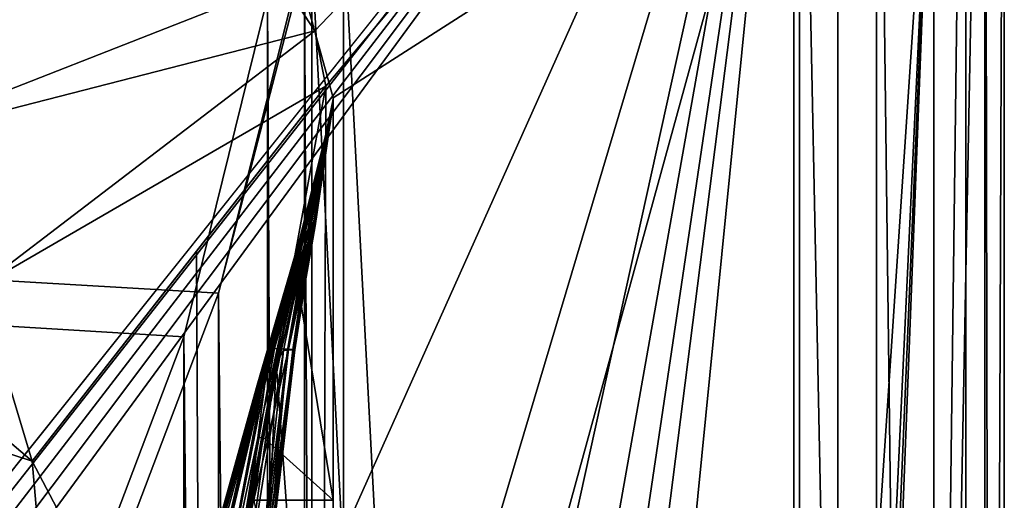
# Model space of a CAD drawing. Header units: metres. Extents: x -1004 to 0, y -808 to 0.
# Tile 121 of 122: x -77 to 0, y -97 to -59. Entities that reach past the tile are written whole.
import ezdxf

# ---------------------------------------------------------------- set-up
doc = ezdxf.new("R2010")
doc.units = ezdxf.units.M

msp = doc.modelspace()

# ---------------------------------------------------------------- linework, layer by layer
at = {"layer": 'top01'}
for points in [[(-52.518909, -65.543846, 163.059708), (-54.633179, -57.865437, 163.059708), (-5.519217, -35.401562, 163.059708)], [(-54.633179, -57.865437, 2063.059814), (-52.518909, -65.543846, 2063.059814), (-5.519217, -35.401562, 2063.059814)], [(-5.519217, -35.401562, 163.059708), (-38.838268, -744.103516, 163.059708), (-52.518909, -738.401428, 163.059708)], [(-52.518909, -738.401428, 163.059708), (-52.518909, -65.543846, 163.059708), (-5.519217, -35.401562, 163.059708)], [(-5.519217, -35.401562, 2063.059814), (-52.518909, -65.543846, 2063.059814), (-52.518909, -738.401428, 2063.059814)], [(-38.838268, -744.103516, 2063.059814), (-5.519217, -35.401562, 2063.059814), (-52.518909, -738.401428, 2063.059814)], [(-5.519217, -35.401562, 163.059708), (-35.448151, -746.330383, 163.059708), (-38.838268, -744.103516, 163.059708)], [(-38.838268, -744.103516, 2063.059814), (-35.448151, -746.330383, 2063.059814), (-5.519217, -35.401562, 2063.059814)], [(-33.221333, -749.720459, 163.059708), (-35.448151, -746.330383, 163.059708), (-5.519217, -35.401562, 163.059708)], [(-35.448151, -746.330383, 2063.059814), (-33.221333, -749.720459, 2063.059814), (-5.519217, -35.401562, 2063.059814)], [(-5.519217, -789.40155, 163.059708), (-33.221333, -749.720459, 163.059708), (-5.519217, -35.401562, 163.059708)], [(-5.519217, -35.401562, 2063.059814), (-33.221333, -749.720459, 2063.059814), (-5.519217, -789.40155, 2063.059814)], [(-5.519217, -789.40155, 163.059708), (-5.519217, -35.401562, 163.059708), (-5.519217, -789.40155, 173.920044)], [(-5.519217, -35.401562, 163.059708), (-5.519217, -35.401562, 2063.059814), (-5.519217, -789.40155, 173.920044)], [(-5.519217, -789.40155, 173.920044), (-5.519217, -35.401562, 2063.059814), (-5.519217, -789.40155, 2051.920166)], [(-5.519217, -35.401562, 2063.059814), (-5.519217, -789.40155, 2063.059814), (-5.519217, -789.40155, 2051.920166)], [(-54.633179, -57.865437, 2063.059814), (-54.633179, -57.865437, 163.059708), (-52.518909, -65.543846, 2063.059814)], [(-54.633179, -57.865437, 163.059708), (-52.518909, -65.543846, 163.059708), (-52.518909, -65.543846, 2063.059814)], [(-52.518909, -66.081009, 210.95433), (-52.518909, -148.071564, 198.713043), (-56.983158, -86.243744, 207.621323)], [(-54.462025, -75.665024, 234.850525), (-52.518909, -66.081009, 210.95433), (-56.983158, -86.243744, 207.621323)], [(-55.529358, -85.247559, 361.434235), (-52.518909, -65.95536, 312.69577), (-55.686543, -85.270096, 310.173065)], [(-52.518909, -65.95536, 312.69577), (-54.28474, -75.647865, 260.367004), (-55.686543, -85.270096, 310.173065)], [(-55.641747, -85.225021, 412.719727), (-53.934937, -75.544907, 413.566772), (-52.518909, -65.892532, 363.566498)], [(-55.641747, -85.225021, 412.719727), (-52.518909, -65.892532, 363.566498), (-55.529358, -85.247559, 361.434235)], [(-52.519428, -66.081001, 1914.902832), (-52.520981, -66.080971, 1814.920044), (-55.583939, -79.081947, 1915.984985)], [(-52.520981, -66.080971, 1814.920044), (-55.130173, -76.983658, 1814.920044), (-55.583939, -79.081947, 1915.984985)], [(-55.583939, -79.081947, 1915.984985), (-55.469288, -79.026436, 2017.050049), (-52.519428, -66.081001, 1914.902832)], [(-52.518909, -65.892532, 363.566498), (-52.518909, -65.95536, 312.69577), (-55.529358, -85.247559, 361.434235)], [(-55.469288, -79.026436, 2017.050049), (-52.518909, -66.081009, 2014.885742), (-52.519428, -66.081001, 1914.902832)], [(-52.518909, -66.081009, 2014.885742), (-55.469288, -79.026436, 2017.050049), (-52.518909, -97.03968, 2019.916504)], [(-52.522583, -66.080872, 1659.670044), (-52.527325, -66.080727, 1607.920044), (-55.260468, -77.072289, 1659.901489)], [(-52.527325, -66.080727, 1607.920044), (-53.161747, -69.922577, 1607.920044), (-55.260468, -77.072289, 1659.901489)], [(-55.260468, -77.072289, 1659.901489), (-55.21936, -77.052238, 1711.883057), (-52.522583, -66.080872, 1659.670044)], [(-55.21936, -77.052238, 1711.883057), (-52.522049, -66.080894, 1711.420044), (-52.522583, -66.080872, 1659.670044)], [(-52.522049, -66.080894, 1711.420044), (-55.21936, -77.052238, 1711.883057), (-55.178249, -77.032196, 1763.864502)], [(-52.521511, -66.08091, 1763.170044), (-52.522049, -66.080894, 1711.420044), (-55.178249, -77.032196, 1763.864502)], [(-55.178249, -77.032196, 1763.864502), (-55.130173, -76.983658, 1814.920044), (-52.521511, -66.08091, 1763.170044)], [(-55.130173, -76.983658, 1814.920044), (-52.520981, -66.080971, 1814.920044), (-52.521511, -66.08091, 1763.170044)], [(-53.161449, -69.922661, 617.920044), (-52.518909, -65.64122, 567.049377), (-54.568138, -75.441956, 566.831421)], [(-54.568138, -75.441956, 566.831421), (-52.518909, -65.64122, 567.049377), (-52.518909, -65.704048, 516.17865)], [(-54.568138, -75.441956, 566.831421), (-52.518909, -65.704048, 516.17865), (-54.329887, -75.476273, 515.742798)], [(-54.28474, -75.647865, 260.367004), (-52.518909, -66.049599, 236.389679), (-54.462025, -75.665024, 234.850525)], [(-52.518909, -66.049599, 236.389679), (-52.518909, -66.081009, 210.95433), (-54.462025, -75.665024, 234.850525)], [(-52.518909, -65.704048, 516.17865), (-52.518909, -65.766876, 465.307922), (-54.329887, -75.476273, 515.742798)], [(-54.329887, -75.476273, 515.742798), (-52.518909, -65.766876, 465.307922), (-54.092243, -75.51059, 464.654144)], [(-52.518909, -65.95536, 312.69577), (-52.518909, -66.018181, 261.825043), (-54.28474, -75.647865, 260.367004)], [(-52.518909, -66.018181, 261.825043), (-52.518909, -66.049599, 236.389679), (-54.28474, -75.647865, 260.367004)], [(-52.518909, -65.766876, 465.307922), (-52.518909, -65.829704, 414.437195), (-54.092243, -75.51059, 464.654144)], [(-54.092243, -75.51059, 464.654144), (-52.518909, -65.829704, 414.437195), (-53.934937, -75.544907, 413.566772)], [(-53.934937, -75.544907, 413.566772), (-52.518909, -65.829704, 414.437195), (-52.518909, -65.892532, 363.566498)], [(-52.527325, -66.080727, 1607.920044), (-52.518909, -65.578392, 1607.920044), (-53.161747, -69.922577, 1607.149292)], [(-52.518909, -65.578392, 1607.920044), (-52.518909, -65.578392, 1564.920044), (-53.161747, -69.922577, 1607.149292)], [(-53.161747, -69.922577, 1607.149292), (-52.518909, -65.578392, 1564.920044), (-53.161747, -69.922577, 1565.869141)], [(-52.518909, -65.578392, 1564.920044), (-53.161747, -69.922577, 1564.920044), (-53.161747, -69.922577, 1565.869141)], [(-53.161747, -69.922577, 1564.920044), (-52.518909, -65.578392, 1564.920044), (-52.518909, -65.579765, 660.920044)], [(-52.518909, -65.579765, 660.920044), (-52.518909, -65.578392, 617.920044), (-53.161747, -69.922577, 618.872253)], [(-52.518909, -65.578392, 617.920044), (-53.161449, -69.922661, 617.920044), (-53.161747, -69.922577, 618.872253)], [(-53.161736, -69.923889, 660.920044), (-53.161747, -69.922577, 1564.920044), (-52.518909, -65.579765, 660.920044)], [(-53.161736, -69.923889, 660.920044), (-52.518909, -65.579765, 660.920044), (-53.161747, -69.922577, 659.947876)], [(-52.518909, -65.579765, 660.920044), (-53.161747, -69.922577, 618.872253), (-53.161747, -69.922577, 659.947876)], [(-53.161747, -69.922577, 1607.149292), (-53.161747, -69.922577, 1607.920044), (-52.527325, -66.080727, 1607.920044)], [(-53.161449, -69.922661, 617.920044), (-52.518909, -65.578392, 617.920044), (-52.518909, -65.64122, 567.049377)], [(-52.527325, -66.080727, 1607.920044), (-52.522583, -66.080872, 1659.670044), (-52.518909, -65.578392, 1607.920044)], [(-52.522583, -66.080872, 1659.670044), (-52.522049, -66.080894, 1711.420044), (-52.518909, -65.578392, 1607.920044)], [(-52.518909, -65.578392, 1607.920044), (-52.522049, -66.080894, 1711.420044), (-52.521511, -66.08091, 1763.170044)], [(-52.521511, -66.08091, 1763.170044), (-52.520981, -66.080971, 1814.920044), (-52.518909, -65.578392, 1607.920044)], [(-52.518909, -65.578392, 1607.920044), (-52.520981, -66.080971, 1814.920044), (-52.518909, -65.543846, 2063.059814)], [(-52.518909, -65.543846, 2063.059814), (-52.520981, -66.080971, 1814.920044), (-52.519428, -66.081001, 1914.902832)], [(-52.519428, -66.081001, 1914.902832), (-52.518909, -66.081009, 2014.885742), (-52.518909, -65.543846, 2063.059814)], [(-52.518909, -738.401428, 163.059708), (-52.518909, -397.134613, 182.490646), (-52.518909, -65.543846, 163.059708)], [(-52.518909, -397.134613, 182.490646), (-52.518909, -313.811188, 184.444244), (-52.518909, -65.543846, 163.059708)], [(-52.518909, -65.543846, 163.059708), (-52.518909, -313.811188, 184.444244), (-52.518909, -230.718582, 189.861099)], [(-52.518909, -230.718582, 189.861099), (-52.518909, -148.071564, 198.713043), (-52.518909, -65.543846, 163.059708)], [(-52.518909, -148.071564, 198.713043), (-52.518909, -66.081009, 210.95433), (-52.518909, -65.543846, 163.059708)], [(-52.518909, -65.543846, 163.059708), (-52.518909, -66.081009, 210.95433), (-52.518909, -66.049599, 236.389679)], [(-52.518909, -66.049599, 236.389679), (-52.518909, -66.018181, 261.825043), (-52.518909, -65.543846, 163.059708)], [(-52.518909, -66.018181, 261.825043), (-52.518909, -65.95536, 312.69577), (-52.518909, -65.543846, 163.059708)], [(-52.518909, -65.543846, 163.059708), (-52.518909, -65.95536, 312.69577), (-52.518909, -65.892532, 363.566498)], [(-52.518909, -65.892532, 363.566498), (-52.518909, -65.829704, 414.437195), (-52.518909, -65.543846, 163.059708)], [(-52.518909, -65.829704, 414.437195), (-52.518909, -65.766876, 465.307922), (-52.518909, -65.543846, 163.059708)], [(-52.518909, -65.543846, 163.059708), (-52.518909, -65.766876, 465.307922), (-52.518909, -65.704048, 516.17865)], [(-52.518909, -65.704048, 516.17865), (-52.518909, -65.64122, 567.049377), (-52.518909, -65.543846, 163.059708)], [(-52.518909, -65.64122, 567.049377), (-52.518909, -65.578392, 617.920044), (-52.518909, -65.543846, 163.059708)], [(-52.518909, -65.543846, 163.059708), (-52.518909, -65.578392, 617.920044), (-52.518909, -65.579765, 660.920044)], [(-52.518909, -65.579765, 660.920044), (-52.518909, -65.578392, 1564.920044), (-52.518909, -65.543846, 163.059708)], [(-52.518909, -65.578392, 1564.920044), (-52.518909, -65.543846, 2063.059814), (-52.518909, -65.543846, 163.059708)], [(-52.518909, -65.578392, 1564.920044), (-52.518909, -65.578392, 1607.920044), (-52.518909, -65.543846, 2063.059814)], [(-52.518909, -66.081009, 2014.885742), (-52.518909, -97.03968, 2019.916504), (-52.518909, -65.543846, 2063.059814)], [(-52.518909, -65.543846, 2063.059814), (-52.518909, -97.03968, 2019.916504), (-52.518909, -130.302856, 2024.768555)], [(-52.518909, -130.302856, 2024.768555), (-52.518909, -163.642868, 2029.060913), (-52.518909, -65.543846, 2063.059814)], [(-52.518909, -163.642868, 2029.060913), (-52.518909, -230.515762, 2035.961548), (-52.518909, -65.543846, 2063.059814)], [(-52.518909, -65.543846, 2063.059814), (-52.518909, -230.515762, 2035.961548), (-52.518909, -297.582825, 2040.610718)], [(-52.518909, -297.582825, 2040.610718), (-52.518909, -364.768219, 2043.003296), (-52.518909, -65.543846, 2063.059814)], [(-52.518909, -364.768219, 2043.003296), (-52.518909, -431.996094, 2043.136353), (-52.518909, -65.543846, 2063.059814)], [(-52.518909, -65.543846, 2063.059814), (-52.518909, -431.996094, 2043.136353), (-52.518909, -738.401428, 2063.059814)], [(-69.769958, -130.775925, 619.307129), (-62.850697, -103.808975, 659.694153), (-53.161747, -69.922577, 659.947876)], [(-53.161747, -69.922577, 659.947876), (-63.839542, -107.499344, 619.151855), (-69.769958, -130.775925, 619.307129)], [(-62.859825, -103.839287, 1566.123047), (-69.768158, -130.768585, 1566.303955), (-53.161747, -69.922577, 1607.149292)], [(-53.161747, -69.922577, 1607.149292), (-69.768158, -130.768585, 1566.303955), (-62.594734, -102.840431, 1606.902344)], [(-64.992882, -112.470459, 1452.292236), (-62.851387, -103.808792, 1564.920044), (-53.161747, -69.922577, 1564.920044)], [(-64.992882, -112.470459, 1452.292236), (-53.161747, -69.922577, 1564.920044), (-63.898594, -108.095726, 1339.614502)], [(-63.898594, -108.095726, 1339.614502), (-53.161747, -69.922577, 1564.920044), (-63.076511, -104.808662, 1226.841309)], [(-62.85165, -103.808952, 619.125977), (-63.839542, -107.499344, 619.151855), (-53.161747, -69.922577, 659.947876)], [(-63.076511, -104.808662, 1226.841309), (-53.161747, -69.922577, 1564.920044), (-62.526756, -102.607643, 1113.927246)], [(-62.851387, -103.808792, 1564.920044), (-62.859825, -103.839287, 1566.123047), (-53.161747, -69.922577, 1564.920044)], [(-62.859825, -103.839287, 1566.123047), (-53.161747, -69.922577, 1565.869141), (-53.161747, -69.922577, 1564.920044)], [(-53.161747, -69.922577, 1565.869141), (-62.859825, -103.839287, 1566.123047), (-53.161747, -69.922577, 1607.149292)], [(-53.161747, -69.922577, 618.872253), (-62.85165, -103.808952, 619.125977), (-53.161747, -69.922577, 659.947876)], [(-62.85165, -103.808952, 619.125977), (-53.161747, -69.922577, 618.872253), (-53.161449, -69.922661, 617.920044)], [(-62.851204, -103.809006, 617.920044), (-62.85165, -103.808952, 619.125977), (-53.161449, -69.922661, 617.920044)], [(-62.851204, -103.809006, 617.920044), (-53.161449, -69.922661, 617.920044), (-57.108078, -85.15741, 566.619385)], [(-53.161736, -69.923889, 660.920044), (-53.161747, -69.922577, 659.947876), (-62.850925, -103.808914, 660.920044)], [(-53.161747, -69.922577, 659.947876), (-62.850697, -103.808975, 659.694153), (-62.850925, -103.808914, 660.920044)], [(-62.850925, -103.808914, 660.920044), (-62.515137, -102.478889, 774.292114), (-53.161736, -69.923889, 660.920044)], [(-62.594734, -102.840431, 1606.902344), (-58.475628, -88.032204, 1607.920044), (-53.161747, -69.922577, 1607.149292)], [(-62.526756, -102.607643, 1113.927246), (-53.161747, -69.922577, 1564.920044), (-53.161736, -69.923889, 660.920044)], [(-62.249619, -101.489136, 1000.841492), (-62.526756, -102.607643, 1113.927246), (-53.161736, -69.923889, 660.920044)], [(-62.515137, -102.478889, 774.292114), (-62.245605, -101.447708, 887.614563), (-53.161736, -69.923889, 660.920044)], [(-53.161736, -69.923889, 660.920044), (-62.245605, -101.447708, 887.614563), (-62.249619, -101.489136, 1000.841492)], [(-58.475628, -88.032204, 1607.920044), (-55.301575, -77.092339, 1607.920044), (-53.161747, -69.922577, 1607.149292)], [(-57.108078, -85.15741, 566.619385), (-53.161449, -69.922661, 617.920044), (-54.568138, -75.441956, 566.831421)], [(-55.260468, -77.072289, 1659.901489), (-53.161747, -69.922577, 1607.920044), (-55.301575, -77.092339, 1607.920044)], [(-53.161747, -69.922577, 1607.149292), (-55.301575, -77.092339, 1607.920044), (-53.161747, -69.922577, 1607.920044)], [(-57.108078, -85.15741, 566.619385), (-54.568138, -75.441956, 566.831421), (-54.329887, -75.476273, 515.742798)], [(-57.108078, -85.15741, 566.619385), (-54.329887, -75.476273, 515.742798), (-56.56575, -85.179947, 515.318665)], [(-56.56575, -85.179947, 515.318665), (-54.329887, -75.476273, 515.742798), (-54.092243, -75.51059, 464.654144)], [(-56.56575, -85.179947, 515.318665), (-54.092243, -75.51059, 464.654144), (-56.024616, -85.202484, 464.017914)], [(-56.024616, -85.202484, 464.017914), (-54.092243, -75.51059, 464.654144), (-53.934937, -75.544907, 413.566772)], [(-54.462025, -75.665024, 234.850525), (-56.983158, -86.243744, 207.621323), (-56.424789, -85.303902, 233.352371)], [(-56.112007, -85.292633, 258.947876), (-54.462025, -75.665024, 234.850525), (-56.424789, -85.303902, 233.352371)], [(-55.686543, -85.270096, 310.173065), (-54.28474, -75.647865, 260.367004), (-56.112007, -85.292633, 258.947876)], [(-54.28474, -75.647865, 260.367004), (-54.462025, -75.665024, 234.850525), (-56.112007, -85.292633, 258.947876)], [(-56.024616, -85.202484, 464.017914), (-53.934937, -75.544907, 413.566772), (-55.641747, -85.225021, 412.719727)], [(-58.172333, -87.986664, 1712.333008), (-55.21936, -77.052238, 1711.883057), (-55.260468, -77.072289, 1659.901489)], [(-55.21936, -77.052238, 1711.883057), (-58.172333, -87.986664, 1712.333008), (-58.020683, -87.96389, 1764.539551)], [(-58.020683, -87.96389, 1764.539551), (-57.868942, -87.918777, 1814.920044), (-55.178249, -77.032196, 1763.864502)], [(-55.178249, -77.032196, 1763.864502), (-55.21936, -77.052238, 1711.883057), (-58.020683, -87.96389, 1764.539551)], [(-57.868942, -87.918777, 1814.920044), (-55.130173, -76.983658, 1814.920044), (-55.178249, -77.032196, 1763.864502)], [(-55.583939, -79.081947, 1915.984985), (-55.130173, -76.983658, 1814.920044), (-57.868942, -87.918777, 1814.920044)], [(-55.301575, -77.092339, 1607.920044), (-58.475628, -88.032204, 1607.920044), (-58.323982, -88.00943, 1660.126465)], [(-58.323982, -88.00943, 1660.126465), (-58.172333, -87.986664, 1712.333008), (-55.260468, -77.072289, 1659.901489)], [(-55.260468, -77.072289, 1659.901489), (-55.301575, -77.092339, 1607.920044), (-58.323982, -88.00943, 1660.126465)], [(-58.425846, -92.158539, 1917.032715), (-58.007488, -92.089058, 2019.145508), (-55.583939, -79.081947, 1915.984985)], [(-55.583939, -79.081947, 1915.984985), (-57.868942, -87.918777, 1814.920044), (-58.425846, -92.158539, 1917.032715)], [(-58.007488, -92.089058, 2019.145508), (-55.469288, -79.026436, 2017.050049), (-55.583939, -79.081947, 1915.984985)], [(-55.469288, -79.026436, 2017.050049), (-58.007488, -92.089058, 2019.145508), (-52.518909, -97.03968, 2019.916504)], [(-60.522873, -104.712196, 514.499207), (-62.851204, -103.809006, 617.920044), (-57.108078, -85.15741, 566.619385)], [(-60.522873, -104.712196, 514.499207), (-57.108078, -85.15741, 566.619385), (-56.56575, -85.179947, 515.318665)], [(-60.522873, -104.712196, 514.499207), (-56.56575, -85.179947, 515.318665), (-56.024616, -85.202484, 464.017914)], [(-60.522873, -104.712196, 514.499207), (-56.024616, -85.202484, 464.017914), (-58.279526, -104.758583, 411.083221)], [(-56.424789, -85.303902, 233.352371), (-56.983158, -86.243744, 207.621323), (-59.799843, -106.739868, 204.449615)], [(-56.424789, -85.303902, 233.352371), (-59.799843, -106.739868, 204.449615), (-58.51421, -104.828163, 256.204651)], [(-56.112007, -85.292633, 258.947876), (-58.51421, -104.828163, 256.204651), (-57.914886, -104.80497, 307.768616)], [(-58.51421, -104.828163, 256.204651), (-56.112007, -85.292633, 258.947876), (-56.424789, -85.303902, 233.352371)], [(-58.279526, -104.758583, 411.083221), (-56.024616, -85.202484, 464.017914), (-55.641747, -85.225021, 412.719727)], [(-55.641747, -85.225021, 412.719727), (-55.529358, -85.247559, 361.434235), (-58.279526, -104.758583, 411.083221)], [(-55.529358, -85.247559, 361.434235), (-57.835827, -104.781776, 359.402313), (-58.279526, -104.758583, 411.083221)], [(-55.686543, -85.270096, 310.173065), (-56.112007, -85.292633, 258.947876), (-57.914886, -104.80497, 307.768616)], [(-55.686543, -85.270096, 310.173065), (-57.914886, -104.80497, 307.768616), (-57.835827, -104.781776, 359.402313)], [(-55.529358, -85.247559, 361.434235), (-55.686543, -85.270096, 310.173065), (-57.835827, -104.781776, 359.402313)], [(-56.983158, -86.243744, 207.621323), (-59.636391, -148.182892, 198.698776), (-59.799843, -106.739868, 204.449615)], [(-52.518909, -148.071564, 198.713043), (-59.636391, -148.182892, 198.698776), (-56.983158, -86.243744, 207.621323)], [(-64.353668, -110.061523, 1607.925659), (-63.259457, -110.053024, 1713.19873), (-58.323982, -88.00943, 1660.126465)], [(-62.848122, -103.809669, 1607.920044), (-64.353668, -110.061523, 1607.925659), (-58.323982, -88.00943, 1660.126465)], [(-63.259457, -110.053024, 1713.19873), (-62.202667, -110.045837, 1814.920044), (-58.020683, -87.96389, 1764.539551)], [(-58.020683, -87.96389, 1764.539551), (-58.172333, -87.986664, 1712.333008), (-63.259457, -110.053024, 1713.19873)], [(-63.259457, -110.053024, 1713.19873), (-58.172333, -87.986664, 1712.333008), (-58.323982, -88.00943, 1660.126465)], [(-58.323982, -88.00943, 1660.126465), (-58.475628, -88.032204, 1607.920044), (-62.848122, -103.809669, 1607.920044)], [(-62.848122, -103.809669, 1607.920044), (-58.475628, -88.032204, 1607.920044), (-62.594734, -102.840431, 1606.902344)], [(-62.202667, -110.045837, 1814.920044), (-57.868942, -87.918777, 1814.920044), (-58.020683, -87.96389, 1764.539551)], [(-57.868942, -87.918777, 1814.920044), (-62.202667, -110.045837, 1814.920044), (-58.425846, -92.158539, 1917.032715)], [(-58.425846, -92.158539, 1917.032715), (-62.202667, -110.045837, 1814.920044), (-60.573242, -105.368233, 1918.047607)], [(-60.140682, -103.610237, 1942.178223), (-58.425846, -92.158539, 1917.032715), (-60.573242, -105.368233, 1918.047607)], [(-58.425846, -92.158539, 1917.032715), (-60.140682, -103.610237, 1942.178223), (-59.623039, -101.195557, 1968.070801)], [(-59.154694, -99.005325, 1993.984253), (-58.425846, -92.158539, 1917.032715), (-59.623039, -101.195557, 1968.070801)], [(-58.73613, -97.03981, 2019.916504), (-58.007488, -92.089058, 2019.145508), (-59.154694, -99.005325, 1993.984253)], [(-58.007488, -92.089058, 2019.145508), (-58.425846, -92.158539, 1917.032715), (-59.154694, -99.005325, 1993.984253)], [(-52.518909, -97.03968, 2019.916504), (-58.007488, -92.089058, 2019.145508), (-58.73613, -97.03981, 2019.916504)], [(-52.518909, -130.302856, 2024.768555), (-52.518909, -97.03968, 2019.916504), (-58.73613, -97.03981, 2019.916504)]]:
    msp.add_3dface(points, dxfattribs=at)
at = {"layer": 'top0123411'}
for points in [[(-0.000011, -804.032166), (-10, -10), (0, 0)], [(0, 0), (-1.527202, -1.527202, 175), (-0.000011, -804.032166)], [(-16.461397, -20.921553, 175), (-16.461384, -783.110596, 175), (-1.527202, -1.527202, 175)], [(-1.527202, -1.527202, 175), (-16.461384, -783.110596, 175), (-1.527213, -802.504944, 175)], [(-1.527202, -1.527202, 175), (-1.527213, -802.504944, 175), (-0.000011, -804.032166)], [(-10, -10, 90), (-502.018646, -625.846375, 90), (-994.037292, -10, 90)], [(-494.003571, -626.560364, 90), (-502.018646, -625.846375, 90), (-10, -10, 90)], [(-485.779327, -628.854126, 90), (-494.003571, -626.560364, 90), (-10, -10, 90)], [(-477.800262, -632.855408, 90), (-485.779327, -628.854126, 90), (-10, -10, 90)], [(-10, -10, 90), (-470.61264, -638.481506, 90), (-477.800262, -632.855408, 90)], [(-217.024689, -763.271118, 90), (-470.61264, -638.481506, 90), (-10, -10, 90)], [(-10.00001, -794.032166, 90), (-217.024689, -763.271118, 90), (-10, -10, 90)], [(-10.00001, -794.032166), (-10, -10), (-0.000011, -804.032166)], [(-10, -10, 90), (-10, -10), (-10.00001, -794.032166, 90)], [(-10, -10), (-10.00001, -794.032166), (-10.00001, -794.032166, 90)], [(-56.462109, -56.471474, 163.059708), (-53.957417, -60.290379, 163.059708), (-16.461397, -20.921553, 163.059708)], [(-16.461397, -20.921553, 163.059708), (-53.957417, -60.290379, 163.059708), (-53.101597, -64.630684, 163.059708)], [(-53.739807, -314.006897, 163.059708), (-53.781029, -397.188965, 163.059708), (-16.461397, -20.921553, 163.059708)], [(-16.461397, -20.921553, 163.059708), (-53.781029, -397.188965, 163.059708), (-16.461384, -783.110596, 163.059708)], [(-53.681244, -271.463379, 163.059708), (-53.739807, -314.006897, 163.059708), (-16.461397, -20.921553, 163.059708)], [(-53.600178, -229.999771, 163.059708), (-53.681244, -271.463379, 163.059708), (-16.461397, -20.921553, 163.059708)], [(-53.498283, -188.771317, 163.059708), (-53.600178, -229.999771, 163.059708), (-16.461397, -20.921553, 163.059708)], [(-16.461397, -20.921553, 163.059708), (-53.369865, -144.706863, 163.059708), (-53.498283, -188.771317, 163.059708)], [(-53.234406, -103.034645, 163.059708), (-53.369865, -144.706863, 163.059708), (-16.461397, -20.921553, 163.059708)], [(-53.101597, -64.630684, 163.059708), (-53.234406, -103.034645, 163.059708), (-16.461397, -20.921553, 163.059708)], [(-16.461397, -20.921553, 175), (-16.461397, -20.921553, 163.059708), (-16.461384, -783.110596, 175)], [(-16.461397, -20.921553, 163.059708), (-16.461384, -783.110596, 163.059708), (-16.461384, -783.110596, 175)], [(-53.957417, -60.290379, 163.059708), (-56.462109, -56.471474, 163.059708), (-89.225052, -69.337914, 118.812759)], [(-89.225052, -69.337914, 118.812759), (-56.462109, -56.471474, 163.059708), (-80.493828, -58.53801, 141.10968)], [(-80.216652, -80.324989, 118.620979), (-53.957417, -60.290379, 163.059708), (-89.225052, -69.337914, 118.812759)], [(-53.101597, -64.630684, 163.059708), (-53.957417, -60.290379, 163.059708), (-80.216652, -80.324989, 118.620979)], [(-114.297188, -61.39407, 118.951424), (-163.001053, -65.533676, 118.879166), (-76.096962, -93.96331, 118.382927)], [(-80.216652, -80.324989, 118.620979), (-114.297188, -61.39407, 118.951424), (-76.096962, -93.96331, 118.382927)], [(-76.096962, -93.96331, 118.382927), (-53.101597, -64.630684, 163.059708), (-80.216652, -80.324989, 118.620979)], [(-76.096962, -93.96331, 118.382927), (-63.219643, -77.537148, 143.401764), (-53.101597, -64.630684, 163.059708)], [(-63.021633, -118.897514, 140.40979), (-53.101597, -64.630684, 163.059708), (-63.219643, -77.537148, 143.401764)], [(-53.234406, -103.034645, 163.059708), (-53.101597, -64.630684, 163.059708), (-63.021633, -118.897514, 140.40979)], [(-163.001053, -65.533676, 118.879166), (-211.891357, -69.16288, 118.815819), (-73.104225, -128.088638, 117.787262)], [(-76.096962, -93.96331, 118.382927), (-163.001053, -65.533676, 118.879166), (-73.104225, -128.088638, 117.787262)], [(-211.891357, -69.16288, 118.815819), (-261.255157, -72.276657, 118.761467), (-70.201569, -166.471344, 117.117294)], [(-73.104225, -128.088638, 117.787262), (-211.891357, -69.16288, 118.815819), (-70.201569, -166.471344, 117.117294)], [(-261.255157, -72.276657, 118.761467), (-310.910522, -74.838074, 118.716759), (-67.634972, -207.468338, 116.401688)], [(-70.201569, -166.471344, 117.117294), (-261.255157, -72.276657, 118.761467), (-67.634972, -207.468338, 116.401688)], [(-310.910522, -74.838074, 118.716759), (-357.917725, -76.72718, 118.683784), (-65.746979, -245.352539, 115.740417)], [(-67.634972, -207.468338, 116.401688), (-310.910522, -74.838074, 118.716759), (-65.746979, -245.352539, 115.740417)], [(-65.746979, -245.352539, 115.740417), (-357.917725, -76.72718, 118.683784), (-406.245697, -78.120522, 118.659462)], [(-63.219643, -77.537148, 143.401764), (-76.096962, -93.96331, 118.382927), (-63.021633, -118.897514, 140.40979)], [(-406.245697, -78.120522, 118.659462), (-490.16217, -606.131226, 109.443001), (-63.32338, -322.340668, 114.396584)], [(-63.32338, -322.340668, 114.396584), (-64.29863, -283.87738, 115.067963), (-406.245697, -78.120522, 118.659462)], [(-64.29863, -283.87738, 115.067963), (-65.746979, -245.352539, 115.740417), (-406.245697, -78.120522, 118.659462)], [(-76.096962, -93.96331, 118.382927), (-73.104225, -128.088638, 117.787262), (-63.021633, -118.897514, 140.40979)]]:
    msp.add_3dface(points, dxfattribs=at)
at = {"layer": 'top0123412'}
for points in [[(-0.018654, -0.016087, 2050.999756), (-0.018654, -804.016113, 2050.999756), (-16.018654, -16.016087, 2050.999756)], [(-3.018654, -3.016087, 2111.019775), (-3.018654, -801.016113, 2111.019775), (-0.018654, -0.016087, 2111.019775)], [(-0.018654, -0.016087, 2111.019775), (-3.018654, -801.016113, 2111.019775), (-0.018654, -804.016113, 2111.019775)], [(-0.018654, -804.016113, 2111.019775), (-0.018654, -804.016113, 2050.999756), (-0.018654, -0.016087, 2111.019775)], [(-0.018654, -804.016113, 2050.999756), (-0.018654, -0.016087, 2050.999756), (-0.018654, -0.016087, 2111.019775)], [(-3.018654, -801.016113, 2053.855713), (-3.018654, -3.016087, 2053.855713), (-13.018654, -791.016113, 2053.855713)], [(-13.018654, -791.016113, 2053.855713), (-3.018654, -3.016087, 2053.855713), (-13.018654, -13.016087, 2053.855713)], [(-3.018654, -801.016113, 2111.019775), (-3.018654, -3.016087, 2111.019775), (-3.018654, -801.016113, 2053.855713)], [(-3.018654, -3.016087, 2111.019775), (-3.018654, -3.016087, 2053.855713), (-3.018654, -801.016113, 2053.855713)], [(-13.018654, -791.016113, 2065.279785), (-13.018654, -13.016087, 2065.279785), (-51.716675, -51.714104, 2065.279785)], [(-13.018654, -13.016087, 2053.855713), (-13.018654, -13.016087, 2065.279785), (-13.018654, -791.016113, 2053.855713)], [(-13.018654, -13.016087, 2065.279785), (-13.018654, -791.016113, 2065.279785), (-13.018654, -791.016113, 2053.855713)], [(-16.018654, -788.016113, 2063.023682), (-54.187531, -54.184963, 2063.023682), (-16.018654, -16.016087, 2063.023682)], [(-0.018654, -804.016113, 2050.999756), (-16.018654, -788.016113, 2050.999756), (-16.018654, -16.016087, 2050.999756)], [(-16.018654, -788.016113, 2050.999756), (-16.018654, -788.016113, 2063.023682), (-16.018654, -16.016087, 2050.999756)], [(-16.018654, -788.016113, 2063.023682), (-16.018654, -16.016087, 2063.023682), (-16.018654, -16.016087, 2050.999756)], [(-51.716675, -751.684326, 2065.279785), (-51.716675, -51.714104, 2065.279785), (-54.777439, -54.774872, 2076.154297)], [(-13.018654, -791.016113, 2065.279785), (-51.716675, -51.714104, 2065.279785), (-51.716675, -751.684326, 2065.279785)], [(-54.187531, -54.184963, 2063.023682), (-54.187531, -749.625977, 2063.023682), (-57.675217, -57.672649, 2075.415039)], [(-54.187531, -749.625977, 2063.023682), (-54.187531, -54.184963, 2063.023682), (-16.018654, -788.016113, 2063.023682)], [(-502.018646, -55.05748, 2077.158447), (-85.585182, -133.331024, 2129.335449), (-71.911613, -108.299583, 2112.649414)], [(-71.911613, -108.299583, 2112.649414), (-61.49197, -80.833572, 2094.340576), (-502.018646, -55.05748, 2077.158447)], [(-61.49197, -80.833572, 2094.340576), (-55.064697, -55.05748, 2077.158447), (-502.018646, -55.05748, 2077.158447)], [(-54.777439, -744.18219, 2076.154297), (-54.777439, -54.774872, 2076.154297), (-61.49197, -80.833572, 2094.340576)], [(-61.49197, -80.833572, 2094.340576), (-54.777439, -54.774872, 2076.154297), (-55.064697, -55.05748, 2077.158447)], [(-54.777439, -744.18219, 2076.154297), (-51.716675, -751.684326, 2065.279785), (-54.777439, -54.774872, 2076.154297)], [(-57.675217, -57.672649, 2075.415039), (-64.211121, -84.251289, 2093.132324), (-502.018646, -57.672649, 2075.415039)], [(-64.211121, -84.251289, 2093.132324), (-74.447891, -111.240685, 2111.123535), (-502.018646, -57.672649, 2075.415039)], [(-502.018646, -57.672649, 2075.415039), (-74.447891, -111.240685, 2111.123535), (-87.78051, -135.641296, 2127.388916)], [(-57.675217, -57.672649, 2075.415039), (-57.675217, -741.070984, 2075.415039), (-64.211121, -84.251289, 2093.132324)], [(-54.187531, -749.625977, 2063.023682), (-57.675217, -741.070984, 2075.415039), (-57.675217, -57.672649, 2075.415039)], [(-61.49197, -80.833572, 2094.340576), (-71.911613, -108.299583, 2112.649414), (-61.745216, -729.401245, 2094.885498)], [(-61.745216, -729.401245, 2094.885498), (-54.777439, -744.18219, 2076.154297), (-61.49197, -80.833572, 2094.340576)], [(-64.211121, -84.251289, 2093.132324), (-64.485641, -726.523254, 2093.7229), (-74.447891, -111.240685, 2111.123535)], [(-57.675217, -741.070984, 2075.415039), (-64.485641, -726.523254, 2093.7229), (-64.211121, -84.251289, 2093.132324)]]:
    msp.add_3dface(points, dxfattribs=at)

doc.saveas('drawing.dxf')
